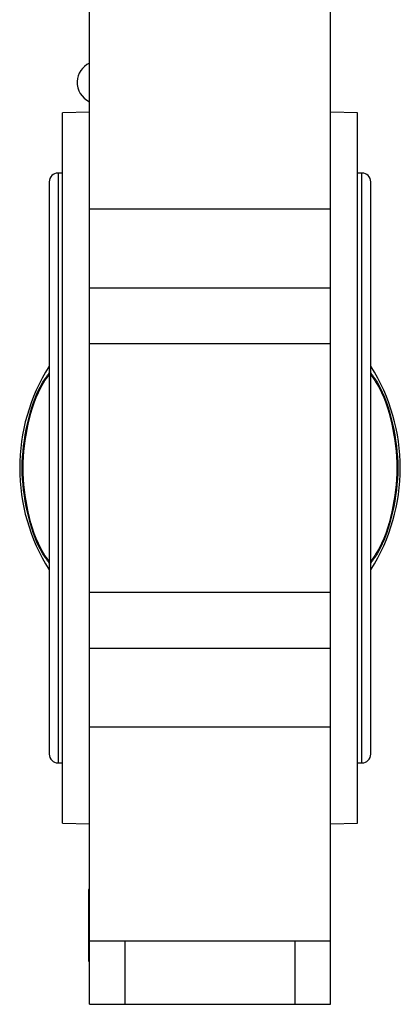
# Model space of a CAD drawing. Header units: millimetres. Extents: x 266 to 1205, y 112 to 961.
# Tile 5 of 27: x 581 to 624, y 390 to 500. Entities that reach past the tile are written whole.
import ezdxf

# ---------------------------------------------------------------- set-up
doc = ezdxf.new("R2010")
doc.units = ezdxf.units.MM

msp = doc.modelspace()

# ---------------------------------------------------------------- linework, layer by layer
at = {"color": 7, "linetype": 'Continuous', "lineweight": 25}
for p, q in [((589.06, 479.29), (589.06, 503.19)), ((616.06, 479.29), (616.06, 503.19)), ((589.06, 490.1), (586.06, 490.05)), ((586.06, 410.55), (586.06, 490.05)), ((619.06, 490.05), (616.06, 490.1)), ((619.06, 450.3), (619.06, 490.05)), ((586.06, 483.3), (585.56, 483.3)), ((619.56, 483.3), (619.06, 483.3)), ((584.56, 482.3), (584.56, 418.3)), ((620.56, 418.3), (620.56, 482.3)), ((589.06, 479.29), (616.06, 479.29)), ((589.06, 470.47), (589.06, 479.29)), ((616.06, 470.47), (616.06, 479.29)), ((589.06, 470.47), (616.06, 470.47)), ((589.06, 464.2), (589.06, 470.47)), ((616.06, 464.2), (616.06, 470.47)), ((616.06, 464.2), (589.06, 464.2)), ((589.06, 436.4), (589.06, 464.2)), ((616.06, 436.4), (616.06, 464.2)), ((619.06, 410.55), (619.06, 450.3)), ((589.06, 436.4), (616.06, 436.4)), ((589.06, 430.12), (589.06, 436.4)), ((616.06, 430.12), (616.06, 436.4)), ((616.06, 430.12), (589.06, 430.12)), ((589.06, 421.31), (589.06, 430.12)), ((616.06, 421.31), (616.06, 430.12)), ((589.06, 397.41), (589.06, 421.31)), ((616.06, 421.31), (589.06, 421.31)), ((616.06, 397.41), (616.06, 421.31)), ((585.56, 417.3), (586.06, 417.3)), ((619.06, 417.3), (619.56, 417.3)), ((586.06, 410.55), (589.06, 410.49)), ((616.06, 410.49), (619.06, 410.55)), ((588.96, 403.13), (588.96, 395.13)), ((589.06, 403.13), (588.96, 403.13)), ((589.06, 397.41), (599.56, 397.41)), ((589.06, 390.3), (589.06, 397.41)), ((593.06, 390.3), (593.06, 397.41)), ((599.56, 397.41), (605.56, 397.41)), ((605.56, 397.41), (616.06, 397.41)), ((612.06, 397.41), (612.06, 390.3)), ((616.06, 390.3), (616.06, 397.41)), ((588.96, 395.13), (589.06, 395.13)), ((589.06, 390.3), (593.06, 390.3)), ((593.06, 390.3), (612.06, 390.3)), ((612.06, 390.3), (616.06, 390.3))]:
    msp.add_line(p, q, dxfattribs=at)
at = {"color": 8, "linetype": 'Continuous', "lineweight": 25}
for p, q in [((585.56, 483.3), (585.56, 417.3)), ((619.56, 417.3), (619.56, 483.3))]:
    msp.add_line(p, q, dxfattribs=at)
at = {"color": 7, "linetype": 'Continuous', "lineweight": 25}
for centre, radius, start, end in [((590.08, 493.41), 2.4, 115.0006, 176.8307), ((590.08, 493.46), 2.4, 178.0202, 245.4045), ((585.56, 482.3), 1, 90, 180), ((619.56, 482.3), 1, 0, 90), ((602.56, 450.3), 21.3, 147.6795, 212.3205), ((602.56, 450.3), 21.3, 327.6795, 32.3205), ((585.56, 418.3), 1, 180, 270), ((619.56, 418.3), 1, 270, 0)]:
    msp.add_arc(centre, radius, start, end, dxfattribs=at)
for points, knots in [([(584.56, 439.66), (584.32, 440.01), (583.12, 441.71), (581.99, 445.35), (581.32, 450.3), (581.99, 455.25), (583.12, 458.89), (584.32, 460.59), (584.56, 460.93)], [0, 0, 0, 0, 0.056479, 0.27824, 0.5, 0.72176, 0.943521, 1, 1, 1, 1]), ([(584.56, 439.84), (584.35, 440.14), (583.19, 441.79), (582.09, 445.37), (581.42, 450.3), (582.09, 455.22), (583.19, 458.8), (584.35, 460.45), (584.56, 460.76)], [0, 0, 0, 0, 0.05029, 0.275145, 0.5, 0.724855, 0.94971, 1, 1, 1, 1]), ([(620.56, 460.93), (620.8, 460.59), (622, 458.89), (623.13, 455.25), (623.8, 450.3), (623.13, 445.35), (622, 441.71), (620.8, 440.01), (620.56, 439.66)], [0, 0, 0, 0, 0.056479, 0.27824, 0.5, 0.72176, 0.943521, 1, 1, 1, 1]), ([(620.56, 460.76), (620.77, 460.45), (621.93, 458.8), (623.03, 455.22), (623.71, 450.3), (623.03, 445.37), (621.93, 441.79), (620.77, 440.14), (620.56, 439.84)], [0, 0, 0, 0, 0.05029, 0.275145, 0.5, 0.724855, 0.94971, 1, 1, 1, 1])]:
    msp.add_open_spline(points, degree=3, knots=knots, dxfattribs=at)

doc.saveas('drawing.dxf')
